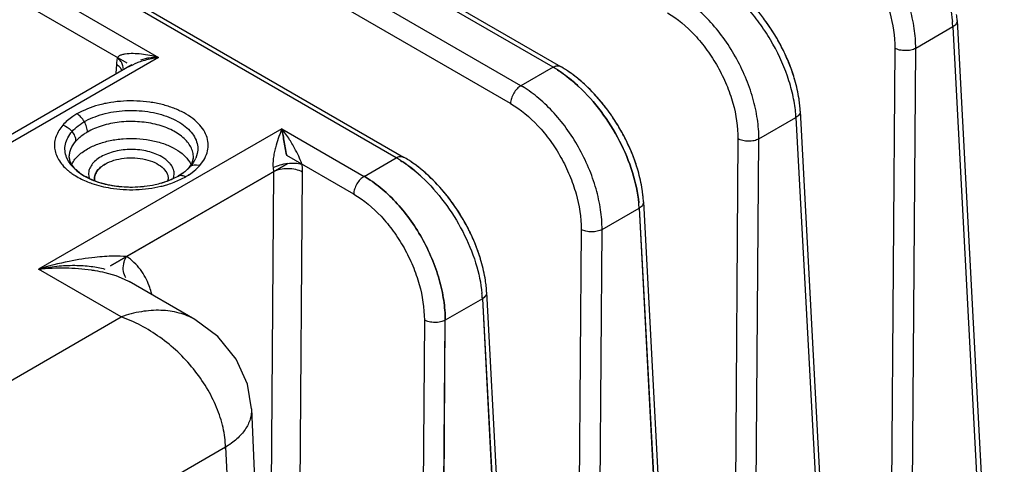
# Model space of a CAD drawing. Header units: inches. Extents: x 0 to 34, y 0 to 22.
# Tile 92 of 108: x 29.58 to 30.235, y 17.854 to 18.15. Entities that reach past the tile are written whole.
import ezdxf

# ---------------------------------------------------------------- set-up
doc = ezdxf.new("R2010")
doc.units = ezdxf.units.IN
doc.header["$LTSCALE"] = 1.87
doc.header["$MEASUREMENT"] = 0
doc.layers.get('0').update_dxf_attribs({"linetype": 'CONTINUOUS'})

msp = doc.modelspace()

# ---------------------------------------------------------------- linework, layer by layer
at = {"color": 6, "linetype": 'CONTINUOUS'}
for p, q in [((29.93488, 18.11819), (27.76756, 19.36958)), ((27.77247, 19.37007), (29.93981, 18.11867)), ((29.91352, 18.10586), (27.74621, 19.35724)), ((29.90656, 18.0941), (27.73925, 19.34547)), ((29.83049, 18.05791), (27.66317, 19.3093)), ((27.66807, 19.3098), (29.83541, 18.0584)), ((27.77877, 19.21789), (29.67216, 18.12467)), ((29.65134, 18.1209), (27.78204, 19.20022)), ((30.201, 18.14495), (30.17632, 18.13071)), ((30.201, 18.14495), (30.23344, 17.53506)), ((30.20387, 18.14929), (30.2353, 17.55807)), ((29.64605, 18.12566), (29.64488, 18.12463)), ((30.16241, 18.13077), (30.15812, 17.5467)), ((30.17169, 17.49861), (30.17632, 18.13071)), ((29.67216, 18.12467), (29.51029, 18.03121)), ((29.65443, 18.11976), (29.52884, 18.04724)), ((29.64419, 18.12), (29.64388, 18.11428)), ((29.65276, 18.11875), (29.65609, 18.12031)), ((29.66036, 18.123), (29.66361, 18.12402)), ((29.64794, 18.11586), (29.64717, 18.11732)), ((29.93488, 18.11819), (29.91352, 18.10586)), ((30.09948, 18.08901), (30.13105, 17.49527)), ((30.07191, 18.07044), (30.0966, 18.08467)), ((30.0966, 18.08467), (30.12972, 17.47364)), ((30.0966, 18.08467), (30.1293, 17.47311)), ((29.75434, 18.07722), (29.59242, 17.98379)), ((29.75434, 18.07722), (29.80912, 18.04559)), ((30.058, 18.0705), (30.05367, 17.48185)), ((30.06713, 17.4355), (30.07191, 18.07044)), ((29.69803, 18.06082), (29.697, 18.05762)), ((29.80215, 18.03383), (29.75763, 18.05953)), ((29.61227, 18.05565), (29.61106, 18.05809)), ((29.61378, 18.05344), (29.61227, 18.05565)), ((29.61458, 18.053), (29.61613, 18.05107)), ((29.61458, 18.053), (29.6161, 18.0511)), ((29.64023, 17.98607), (29.7584, 18.05416)), ((29.7584, 18.05416), (29.64023, 17.98607)), ((29.69466, 18.05474), (29.69516, 18.05607)), ((29.69516, 18.05607), (29.69547, 18.0582)), ((29.69716, 18.05024), (29.69987, 18.05297)), ((29.69752, 18.05328), (29.69987, 18.05297)), ((29.69977, 18.05287), (29.70156, 18.05519)), ((29.80912, 18.04559), (29.83049, 18.05791)), ((29.61696, 18.05005), (29.61494, 18.05206)), ((29.61971, 18.04786), (29.61696, 18.05005)), ((29.62056, 18.04728), (29.6228, 18.04587)), ((29.62065, 18.04721), (29.62256, 18.04601)), ((29.62559, 18.04695), (29.62596, 18.04433)), ((29.62559, 18.04695), (29.62596, 18.04433)), ((29.74866, 18.04854), (29.65093, 17.99224)), ((29.68229, 18.04429), (29.68267, 18.04695)), ((29.68537, 18.04581), (29.68868, 18.04798)), ((29.68684, 18.04627), (29.6854, 18.04583)), ((29.69012, 18.04912), (29.69194, 18.05085)), ((29.69357, 18.05234), (29.69238, 18.05133)), ((29.74866, 18.04854), (29.74563, 17.63681)), ((29.74852, 18.05139), (29.74866, 18.04854)), ((29.76452, 17.55897), (29.76813, 18.04844)), ((29.62256, 18.04601), (29.62693, 18.04377)), ((29.62287, 18.04582), (29.62279, 18.04587)), ((29.62695, 18.04376), (29.63214, 18.04179)), ((29.62952, 18.04288), (29.62952, 18.04374)), ((29.67874, 18.04309), (29.67874, 18.04374)), ((29.68241, 18.04427), (29.68539, 18.04582)), ((29.68539, 18.04582), (29.68537, 18.04581)), ((29.6854, 18.04583), (29.68592, 18.04614)), ((29.99508, 18.02874), (30.02689, 17.43063)), ((29.9675, 18.01017), (29.9922, 18.0244)), ((29.9922, 18.0244), (30.02201, 17.46387)), ((29.9922, 18.0244), (30.02201, 17.46387)), ((29.9922, 18.0244), (30.02235, 17.46272)), ((29.9536, 18.01023), (29.94921, 17.41533)), ((29.96279, 17.3704), (29.96751, 18.01017)), ((29.64728, 17.95211), (29.59242, 17.98379)), ((29.63653, 17.98163), (29.64381, 17.97953)), ((29.64381, 17.97953), (29.64945, 17.9773)), ((29.64945, 17.9773), (29.6526, 17.97567)), ((29.69638, 17.95039), (29.6526, 17.97567)), ((29.89068, 17.96846), (29.92279, 17.36492)), ((29.8878, 17.96412), (29.86309, 17.9499)), ((29.8878, 17.96412), (29.91592, 17.43551)), ((29.8878, 17.96412), (29.91592, 17.43551)), ((29.88785, 17.96415), (29.91602, 17.43552)), ((28.84402, 17.48832), (29.64728, 17.95211)), ((29.71176, 17.93896), (29.69649, 17.95033)), ((29.84919, 17.94996), (29.84474, 17.3471)), ((29.85859, 17.34061), (29.86311, 17.94991)), ((29.85859, 17.34061), (29.86309, 17.9499)), ((29.85859, 17.34061), (29.86309, 17.9499)), ((29.72385, 17.92407), (29.71175, 17.93897)), ((29.73135, 17.90726), (29.72385, 17.92407)), ((29.73408, 17.89097), (29.73135, 17.90726)), ((29.7341, 17.89097), (29.75326, 17.4686)), ((29.71686, 17.86541), (28.88576, 17.38555)), ((29.71685, 17.86541), (29.73601, 17.44309)), ((29.71689, 17.86426), (29.71686, 17.86541))]:
    msp.add_line(p, q, dxfattribs=at)
for centre, radius, start, end in [((30.12555, 18.14513), 0.07843, 3.03464, 5.96512), ((29.96838, 18.07034), 0.13354, 31.31802, 36.5007), ((29.96895, 18.07074), 0.13285, 26.69019, 36.50996), ((30.12087, 18.14089), 0.08023, 2.89727, 5.43101), ((30.1221, 18.14096), 0.07901, 2.89633, 5.46406), ((29.96773, 18.06994), 0.13431, 31.32171, 32.96209), ((29.96931, 18.07085), 0.13248, 26.68567, 31.3397), ((29.97456, 18.07345), 0.12663, 22.52741, 26.70067), ((29.97548, 18.07388), 0.12561, 21.51555, 26.71728), ((29.67047, 18.11862), 0.02632, 173.46491, 176.99355), ((29.66781, 18.11891), 0.02365, 169.64096, 173.43237), ((29.66549, 18.11932), 0.02129, 165.54776, 169.60882), ((29.66937, 18.08679), 0.03602, 117.46177, 119.99412), ((29.6774, 18.06964), 0.05497, 109.39421, 112.81218), ((29.68028, 18.06163), 0.06348, 105.78698, 109.438), ((29.68242, 18.05414), 0.07127, 98.27679, 105.80746), ((29.89951, 18.04899), 0.08049, 57.13559, 59.95694), ((29.97827, 18.07501), 0.12261, 21.50034, 22.51912), ((29.98632, 18.07802), 0.11402, 16.07253, 21.57704), ((29.66678, 18.09125), 0.03086, 119.98844, 122.4838), ((29.89516, 18.04944), 0.0794, 57.50916, 59.97528), ((29.8958, 18.0505), 0.07817, 57.49057, 59.99524), ((29.87669, 18.04213), 0.07361, 58.47301, 59.9831), ((29.88304, 18.0271), 0.10793, 47.10055, 47.80699), ((29.86863, 18.01347), 0.12778, 36.51698, 40.97138), ((30.02115, 18.08485), 0.07844, 3.03544, 5.96574), ((29.86399, 18.01008), 0.13353, 31.36326, 36.50132), ((29.86522, 18.01093), 0.13204, 33.24866, 36.52008), ((30.01756, 18.08069), 0.07914, 2.88594, 5.48559), ((30.01646, 18.08062), 0.08024, 2.898, 5.43226), ((29.86337, 18.00969), 0.13426, 31.36676, 33.25915), ((29.86437, 18.01029), 0.13309, 26.6915, 33.27898), ((29.8649, 18.01057), 0.1325, 26.68625, 31.38512), ((29.87005, 18.01313), 0.12674, 22.64888, 26.69949), ((29.87103, 18.01358), 0.12567, 21.56531, 26.71681), ((29.87371, 18.01467), 0.12278, 21.55069, 22.64146), ((29.88186, 18.01772), 0.11407, 16.07361, 21.62845), ((29.6329, 18.06831), 0.02422, 217.88548, 222.12852), ((29.68466, 18.05937), 0.01102, 332.91936, 335.18981), ((29.68016, 18.06502), 0.0184, 330.00365, 336.28591), ((29.79078, 17.98919), 0.07937, 57.50767, 59.97448), ((29.7914, 17.99022), 0.07817, 57.48682, 59.99512), ((29.79511, 17.98872), 0.0805, 57.13554, 59.95685), ((29.79151, 17.98316), 0.08712, 54.87515, 57.12619), ((29.63538, 18.07738), 0.03642, 229.3408, 232.82869), ((29.64142, 18.07825), 0.03735, 234.45506, 237.48108), ((29.64299, 18.0807), 0.04026, 237.48417, 239.8946), ((29.67175, 18.07074), 0.02837, 306.64437, 310.34423), ((29.67674, 18.06511), 0.02084, 314.295, 316.94709), ((29.67814, 18.06385), 0.01896, 316.72369, 318.68964), ((29.67331, 18.07026), 0.02705, 314.25195, 315.4621), ((29.67453, 18.06907), 0.02535, 315.44046, 318.67828), ((29.64786, 18.09096), 0.05162, 246.08359, 250.89851), ((29.63774, 18.04375), 0.00822, 180.05229, 187.33911), ((29.64955, 18.09563), 0.05659, 250.82997, 252.09317), ((29.65071, 18.09924), 0.06038, 252.09993, 254.94348), ((29.65211, 18.10438), 0.0657, 254.91942, 257.61579), ((29.65291, 18.1079), 0.06932, 257.59555, 258.91925), ((29.65356, 18.11141), 0.07289, 258.94947, 263.80329), ((29.65344, 18.11064), 0.07211, 258.92635, 262.96162), ((29.65624, 18.10397), 0.06529, 282.22094, 286.09734), ((29.67056, 18.04373), 0.00817, 354.68291, 0.02306), ((29.66486, 18.08136), 0.04104, 300.01237, 300.87788), ((29.66185, 18.09598), 0.0581, 295.25268, 299.34611), ((29.65376, 18.11301), 0.0745, 262.93922, 263.7833), ((29.65408, 18.11595), 0.07746, 263.78515, 270.35638), ((29.6541, 18.11637), 0.07788, 263.80392, 274.62968), ((29.65427, 18.11491), 0.07641, 274.07946, 274.65046), ((29.65695, 18.10866), 0.07172, 283.62822, 284.96133), ((29.76416, 17.95314), 0.12788, 36.51796, 40.83102), ((29.75961, 17.94981), 0.13352, 31.42195, 36.50201), ((29.76075, 17.95061), 0.13212, 33.64107, 36.51844), ((29.91205, 18.02034), 0.08025, 2.89873, 5.43352), ((29.91328, 18.02043), 0.07902, 2.87983, 5.45515), ((29.91675, 18.02457), 0.07844, 3.03624, 5.96636), ((29.75904, 17.94946), 0.13418, 31.42505, 33.64623), ((29.7599, 17.94997), 0.13318, 26.69303, 33.66521), ((29.76048, 17.95028), 0.13253, 26.68687, 31.44403), ((29.76554, 17.9528), 0.12687, 22.78289, 26.69823), ((29.76658, 17.95328), 0.12573, 21.62016, 26.71628), ((29.76913, 17.95432), 0.12297, 21.60619, 22.7764), ((29.61042, 17.95187), 0.0594, 14.87681, 16.40825), ((29.80763, 17.96006), 0.08028, 2.90117, 5.43651), ((29.80889, 17.96015), 0.07901, 2.87996, 5.45458), ((29.81235, 17.9643), 0.07844, 3.03705, 5.967)]:
    msp.add_arc(centre, radius, start, end, dxfattribs=at)
for points, knots in [([(30.17632, 18.13071), (30.17634, 18.13513), (30.1756, 18.14431), (30.17254, 18.15812), (30.1676, 18.17205), (30.16095, 18.18558), (30.15285, 18.19822), (30.14356, 18.20952), (30.13344, 18.21906), (30.12606, 18.22425), (30.12233, 18.22641)], [0, 0, 0, 0, 0.116195, 0.240681, 0.370691, 0.503407, 0.635653, 0.764285, 0.886599, 1, 1, 1, 1]), ([(30.16069, 18.22597), (30.16616, 18.22088), (30.17628, 18.20943), (30.18838, 18.1901), (30.19699, 18.16958), (30.20009, 18.15537), (30.20075, 18.14849)], [0, 0, 0, 0, 0.252092, 0.512835, 0.766803, 1, 1, 1, 1]), ([(30.11537, 18.21464), (30.12212, 18.21067), (30.13158, 18.20276), (30.14204, 18.18994), (30.14912, 18.17886), (30.15491, 18.167), (30.16049, 18.15117), (30.16242, 18.13878), (30.16241, 18.13077)], [0, 0, 0, 0, 0.235245, 0.363994, 0.496353, 0.629213, 0.759435, 1, 1, 1, 1]), ([(30.09634, 18.08825), (30.09596, 18.09219), (30.09461, 18.10029), (30.08984, 18.11674), (30.08222, 18.13285), (30.07237, 18.14781), (30.064, 18.15816), (30.05497, 18.16723), (30.04844, 18.17246), (30.04512, 18.17476)], [0, 0, 0, 0, 0.114996, 0.237707, 0.496831, 0.628505, 0.757896, 0.882573, 1, 1, 1, 1]), ([(30.07191, 18.07044), (30.07193, 18.07486), (30.07119, 18.08404), (30.06813, 18.09785), (30.06319, 18.11178), (30.05654, 18.1253), (30.04844, 18.13795), (30.03915, 18.14925), (30.02903, 18.15879), (30.02166, 18.16398), (30.01792, 18.16614)], [0, 0, 0, 0, 0.116194, 0.24068, 0.370692, 0.50341, 0.635659, 0.764292, 0.886603, 1, 1, 1, 1]), ([(30.07573, 18.14978), (30.07482, 18.15101), (30.07114, 18.1558), (30.06712, 18.16033), (30.06394, 18.16352)], [0, 0, 0, 0, 0.253499, 1, 1, 1, 1]), ([(30.01097, 18.15437), (30.01772, 18.1504), (30.02718, 18.14249), (30.03764, 18.12967), (30.04471, 18.11859), (30.0505, 18.10673), (30.05608, 18.0909), (30.05801, 18.07851), (30.058, 18.0705)], [0, 0, 0, 0, 0.235245, 0.363995, 0.496354, 0.629214, 0.759436, 1, 1, 1, 1]), ([(30.20388, 18.14928), (30.2039, 18.14889), (30.20379, 18.14806), (30.20321, 18.1469), (30.20226, 18.14583), (30.20146, 18.14523), (30.20101, 18.14496)], [0, 0, 0, 0, 0.21674, 0.450278, 0.710881, 1, 1, 1, 1]), ([(30.20388, 18.14928), (30.2039, 18.14889), (30.20379, 18.14806), (30.20321, 18.1469), (30.20226, 18.14583), (30.20146, 18.14524), (30.20102, 18.14496)], [0, 0, 0, 0, 0.216716, 0.450363, 0.710996, 1, 1, 1, 1]), ([(29.65002, 18.12691), (29.64931, 18.1268), (29.64794, 18.12652), (29.64662, 18.12601), (29.64605, 18.12566)], [0, 0, 0, 0, 0.517839, 1, 1, 1, 1]), ([(29.67216, 18.12467), (29.67028, 18.12517), (29.66652, 18.12603), (29.66088, 18.12693), (29.65538, 18.12733), (29.65176, 18.12719), (29.65002, 18.12691)], [0, 0, 0, 0, 0.261022, 0.516435, 0.764335, 1, 1, 1, 1]), ([(30.17634, 18.13072), (30.17534, 18.13018), (30.17304, 18.12942), (30.16937, 18.12906), (30.16571, 18.12945), (30.16341, 18.13024), (30.16241, 18.13078)], [0, 0, 0, 0, 0.235695, 0.499404, 0.763458, 1, 1, 1, 1]), ([(29.64717, 18.11732), (29.64699, 18.11758), (29.64615, 18.11862), (29.64507, 18.11946), (29.64419, 18.12)], [0, 0, 0, 0, 0.23003, 1, 1, 1, 1]), ([(29.64773, 18.12115), (29.64757, 18.12146), (29.64679, 18.12276), (29.64575, 18.12388), (29.64488, 18.12463)], [0, 0, 0, 0, 0.231575, 1, 1, 1, 1]), ([(29.64868, 18.11742), (29.64868, 18.11772), (29.64862, 18.11901), (29.64819, 18.12027), (29.64773, 18.12115)], [0, 0, 0, 0, 0.227597, 1, 1, 1, 1]), ([(29.6636, 18.12402), (29.66429, 18.12418), (29.66711, 18.12472), (29.67, 18.12481), (29.67216, 18.12467)], [0, 0, 0, 0, 0.245422, 1, 1, 1, 1]), ([(29.93489, 18.11819), (29.93532, 18.11843), (29.93618, 18.11884), (29.9375, 18.11916), (29.93874, 18.11914), (29.93949, 18.11886), (29.93981, 18.11868)], [0, 0, 0, 0, 0.288234, 0.548343, 0.78226, 1, 1, 1, 1]), ([(30.09587, 18.10958), (30.09558, 18.11062), (30.0943, 18.11481), (30.09279, 18.11892), (30.09152, 18.12197)], [0, 0, 0, 0, 0.246414, 1, 1, 1, 1]), ([(29.93781, 18.11641), (29.93902, 18.11564), (29.94397, 18.11231), (29.9486, 18.10849), (29.95192, 18.1054)], [0, 0, 0, 0, 0.23989, 1, 1, 1, 1]), ([(29.93781, 18.11641), (29.93902, 18.11565), (29.94396, 18.11232), (29.94858, 18.10851), (29.95189, 18.10542)], [0, 0, 0, 0, 0.239905, 1, 1, 1, 1]), ([(29.9519, 18.10541), (29.95077, 18.10647), (29.94632, 18.11044), (29.94154, 18.11404), (29.93781, 18.11641)], [0, 0, 0, 0, 0.25969, 1, 1, 1, 1]), ([(29.95553, 18.10706), (29.95454, 18.10796), (29.95062, 18.11138), (29.94644, 18.11451), (29.94319, 18.11661)], [0, 0, 0, 0, 0.257064, 1, 1, 1, 1]), ([(29.95553, 18.10706), (29.95454, 18.10796), (29.95062, 18.11138), (29.94644, 18.11451), (29.94319, 18.11661)], [0, 0, 0, 0, 0.257064, 1, 1, 1, 1]), ([(29.95651, 18.10616), (29.95545, 18.10715), (29.95124, 18.11091), (29.94671, 18.11433), (29.94319, 18.11661)], [0, 0, 0, 0, 0.257487, 1, 1, 1, 1]), ([(29.91351, 18.10587), (29.91255, 18.10531), (29.91072, 18.10378), (29.90856, 18.10089), (29.90706, 18.09758), (29.90659, 18.09522), (29.90656, 18.0941)], [0, 0, 0, 0, 0.236041, 0.49784, 0.760807, 1, 1, 1, 1]), ([(29.9675, 18.01017), (29.96752, 18.01459), (29.96678, 18.02377), (29.96372, 18.03758), (29.95878, 18.05151), (29.95213, 18.06503), (29.94403, 18.07768), (29.93475, 18.08898), (29.92462, 18.09852), (29.91725, 18.10371), (29.91351, 18.10587)], [0, 0, 0, 0, 0.116195, 0.240683, 0.370695, 0.503412, 0.635659, 0.764291, 0.886602, 1, 1, 1, 1]), ([(29.95189, 18.10542), (29.95736, 18.10033), (29.96748, 18.08888), (29.97958, 18.06955), (29.98819, 18.04903), (29.99129, 18.03481), (29.99194, 18.02794)], [0, 0, 0, 0, 0.252082, 0.512821, 0.766792, 1, 1, 1, 1]), ([(29.99194, 18.02794), (29.99129, 18.03481), (29.98819, 18.04903), (29.97958, 18.06954), (29.96748, 18.08887), (29.95737, 18.10032), (29.9519, 18.10541)], [0, 0, 0, 0, 0.233204, 0.48717, 0.747908, 1, 1, 1, 1]), ([(29.97133, 18.08951), (29.9702, 18.09103), (29.96565, 18.09691), (29.96057, 18.10239), (29.95651, 18.10616)], [0, 0, 0, 0, 0.254721, 1, 1, 1, 1]), ([(29.96511, 18.09725), (29.96443, 18.09804), (29.96168, 18.10112), (29.95877, 18.10407), (29.95651, 18.10616)], [0, 0, 0, 0, 0.253244, 1, 1, 1, 1]), ([(29.96511, 18.09725), (29.96443, 18.09804), (29.96168, 18.10112), (29.95877, 18.10407), (29.95651, 18.10616)], [0, 0, 0, 0, 0.253244, 1, 1, 1, 1]), ([(30.09916, 18.093), (30.09902, 18.09436), (30.0983, 18.09995), (30.09705, 18.10548), (30.09587, 18.10958)], [0, 0, 0, 0, 0.242153, 1, 1, 1, 1]), ([(30.09916, 18.093), (30.09902, 18.09436), (30.0983, 18.09995), (30.09705, 18.10548), (30.09587, 18.10958)], [0, 0, 0, 0, 0.242154, 1, 1, 1, 1]), ([(30.09916, 18.093), (30.09902, 18.09436), (30.0983, 18.09995), (30.09705, 18.10548), (30.09587, 18.10958)], [0, 0, 0, 0, 0.242152, 1, 1, 1, 1]), ([(29.70156, 18.05519), (29.70259, 18.05669), (29.70432, 18.05982), (29.70554, 18.06498), (29.70511, 18.07021), (29.70313, 18.07526), (29.69972, 18.07998), (29.695, 18.08426), (29.68913, 18.08799), (29.68226, 18.0911), (29.67459, 18.09348), (29.66633, 18.09508), (29.65773, 18.09585), (29.64902, 18.09578), (29.64046, 18.09487), (29.62987, 18.09261), (29.62241, 18.08965), (29.61794, 18.08713)], [0, 0, 0, 0, 0.048109, 0.093245, 0.137722, 0.184125, 0.234441, 0.289874, 0.350869, 0.417123, 0.487894, 0.562049, 0.638288, 0.715163, 0.791176, 0.864822, 1, 1, 1, 1]), ([(29.90656, 18.0941), (29.91331, 18.09013), (29.92277, 18.08222), (29.93323, 18.0694), (29.9403, 18.05832), (29.94609, 18.04646), (29.95167, 18.03063), (29.9536, 18.01824), (29.9536, 18.01023)], [0, 0, 0, 0, 0.235245, 0.363995, 0.496354, 0.629215, 0.759437, 1, 1, 1, 1]), ([(29.61794, 18.08713), (29.61701, 18.08659), (29.61358, 18.08446), (29.61044, 18.08183), (29.60848, 18.0796)], [0, 0, 0, 0, 0.266999, 1, 1, 1, 1]), ([(29.61794, 18.08713), (29.61701, 18.08659), (29.61358, 18.08446), (29.61044, 18.08183), (29.60848, 18.0796)], [0, 0, 0, 0, 0.266999, 1, 1, 1, 1]), ([(29.61469, 18.07543), (29.61591, 18.07682), (29.61881, 18.07946), (29.62399, 18.08275), (29.63007, 18.08546), (29.63929, 18.08827), (29.65178, 18.08988), (29.66442, 18.08904), (29.67405, 18.08682), (29.68058, 18.08451), (29.68634, 18.08157), (29.69115, 18.07809), (29.69486, 18.07416), (29.69736, 18.06986), (29.69852, 18.06532), (29.69834, 18.06227), (29.69803, 18.06082)], [0, 0, 0, 0, 0.054555, 0.114818, 0.180316, 0.250258, 0.398667, 0.548961, 0.621155, 0.689544, 0.753079, 0.811172, 0.863753, 0.91156, 0.956171, 1, 1, 1, 1]), ([(29.6249, 18.07508), (29.6249, 18.07622), (29.62447, 18.07862), (29.62298, 18.08201), (29.62079, 18.08499), (29.61893, 18.08656), (29.61794, 18.08713)], [0, 0, 0, 0, 0.237012, 0.499988, 0.76297, 1, 1, 1, 1]), ([(30.09948, 18.089), (30.0995, 18.08861), (30.09939, 18.08778), (30.09881, 18.08661), (30.09785, 18.08555), (30.09705, 18.08495), (30.0966, 18.08467)], [0, 0, 0, 0, 0.216628, 0.450117, 0.710768, 1, 1, 1, 1]), ([(29.60848, 18.0796), (29.60752, 18.07847), (29.6058, 18.07614), (29.60392, 18.07234), (29.60292, 18.06839), (29.60289, 18.06439), (29.60379, 18.06044), (29.60559, 18.05661), (29.60823, 18.05297), (29.61044, 18.0508), (29.61165, 18.04975)], [0, 0, 0, 0, 0.131165, 0.254681, 0.372303, 0.487613, 0.604822, 0.727589, 0.858709, 1, 1, 1, 1]), ([(29.60848, 18.0796), (29.60907, 18.07943), (29.61142, 18.07852), (29.61348, 18.0769), (29.61469, 18.07543)], [0, 0, 0, 0, 0.243153, 1, 1, 1, 1]), ([(29.69547, 18.0582), (29.69547, 18.05938), (29.69515, 18.06179), (29.69377, 18.06527), (29.69152, 18.06857), (29.6873, 18.07282), (29.6801, 18.0772), (29.66974, 18.08066), (29.65812, 18.08229), (29.64618, 18.08197), (29.63489, 18.0797), (29.62796, 18.07685), (29.6249, 18.07508)], [0, 0, 0, 0, 0.042855, 0.087474, 0.135315, 0.187272, 0.304544, 0.438217, 0.582569, 0.729695, 0.871351, 1, 1, 1, 1]), ([(29.61106, 18.05809), (29.61049, 18.0595), (29.60974, 18.06245), (29.61001, 18.06706), (29.6117, 18.07152), (29.61358, 18.07418), (29.61469, 18.07543)], [0, 0, 0, 0, 0.243121, 0.481979, 0.730847, 1, 1, 1, 1]), ([(29.61726, 18.069), (29.61726, 18.07011), (29.61673, 18.07246), (29.61547, 18.07449), (29.61469, 18.07543)], [0, 0, 0, 0, 0.474827, 1, 1, 1, 1]), ([(29.6249, 18.07508), (29.62414, 18.07464), (29.62138, 18.07292), (29.61884, 18.07079), (29.61726, 18.069)], [0, 0, 0, 0, 0.267003, 1, 1, 1, 1]), ([(29.75438, 18.0772), (29.75402, 18.07641), (29.75334, 18.07475), (29.75198, 18.07114), (29.75071, 18.06719), (29.7496, 18.06288), (29.74887, 18.05924), (29.74837, 18.05538), (29.74835, 18.05271), (29.74852, 18.05139)], [0, 0, 0, 0, 0.096975, 0.201507, 0.43391, 0.562964, 0.701805, 0.850439, 1, 1, 1, 1]), ([(29.75763, 18.05953), (29.75717, 18.06121), (29.75648, 18.06455), (29.7557, 18.06931), (29.75504, 18.07351), (29.75461, 18.07608), (29.75434, 18.07722)], [0, 0, 0, 0, 0.29106, 0.566477, 0.804914, 1, 1, 1, 1]), ([(29.75437, 18.0772), (29.7546, 18.07605), (29.75505, 18.07349), (29.7557, 18.0693), (29.75649, 18.06454), (29.75717, 18.06121), (29.75763, 18.05953)], [0, 0, 0, 0, 0.195115, 0.43362, 0.709026, 1, 1, 1, 1]), ([(29.76773, 18.0537), (29.76727, 18.05503), (29.76597, 18.0582), (29.76329, 18.06367), (29.75943, 18.07027), (29.75621, 18.07488), (29.75438, 18.0772)], [0, 0, 0, 0, 0.15574, 0.378827, 0.672979, 1, 1, 1, 1]), ([(29.61279, 18.0582), (29.61279, 18.05914), (29.61299, 18.06104), (29.61418, 18.06485), (29.6159, 18.06744), (29.61726, 18.069)], [0, 0, 0, 0, 0.235954, 0.478516, 1, 1, 1, 1]), ([(29.6249, 18.06383), (29.62712, 18.06511), (29.63204, 18.06734), (29.64005, 18.06959), (29.64871, 18.0708), (29.65762, 18.07092), (29.66636, 18.06994), (29.67455, 18.06792), (29.68181, 18.06493), (29.68606, 18.06222), (29.68789, 18.06072)], [0, 0, 0, 0, 0.116469, 0.24306, 0.376062, 0.511631, 0.645565, 0.773756, 0.892693, 1, 1, 1, 1]), ([(30.07193, 18.07045), (30.07093, 18.06991), (30.06863, 18.06915), (30.06497, 18.06879), (30.0613, 18.06918), (30.059, 18.06997), (30.05801, 18.07051)], [0, 0, 0, 0, 0.235695, 0.499403, 0.763457, 1, 1, 1, 1]), ([(29.61661, 18.05697), (29.61713, 18.05762), (29.61955, 18.0603), (29.62251, 18.06245), (29.6249, 18.06383)], [0, 0, 0, 0, 0.232542, 1, 1, 1, 1]), ([(29.67439, 18.05856), (29.67301, 18.05936), (29.66999, 18.06078), (29.66329, 18.06283), (29.65419, 18.06383), (29.64508, 18.06285), (29.63836, 18.06081), (29.63533, 18.0594), (29.63395, 18.0586)], [0, 0, 0, 0, 0.114114, 0.237284, 0.499716, 0.762324, 0.885889, 1, 1, 1, 1]), ([(29.68789, 18.06072), (29.68854, 18.06019), (29.69089, 18.0581), (29.69286, 18.05556), (29.69388, 18.0535)], [0, 0, 0, 0, 0.268907, 1, 1, 1, 1]), ([(29.99148, 18.04931), (29.99117, 18.05036), (29.98987, 18.05464), (29.98832, 18.05883), (29.98702, 18.06193)], [0, 0, 0, 0, 0.246357, 1, 1, 1, 1]), ([(29.61279, 18.0582), (29.61279, 18.05739), (29.6131, 18.05553), (29.61399, 18.05387), (29.61458, 18.053)], [0, 0, 0, 0, 0.435974, 1, 1, 1, 1]), ([(29.61412, 18.05294), (29.61427, 18.05329), (29.61497, 18.05471), (29.61586, 18.05603), (29.61661, 18.05697)], [0, 0, 0, 0, 0.241734, 1, 1, 1, 1]), ([(29.63395, 18.0586), (29.6327, 18.05788), (29.63043, 18.05631), (29.62771, 18.05346), (29.62599, 18.0503), (29.62559, 18.04803), (29.62559, 18.04695)], [0, 0, 0, 0, 0.289156, 0.549055, 0.782331, 1, 1, 1, 1]), ([(29.63673, 18.05378), (29.63565, 18.05316), (29.6337, 18.05181), (29.63135, 18.04935), (29.62987, 18.04663), (29.62952, 18.04468), (29.62952, 18.04374)], [0, 0, 0, 0, 0.289141, 0.549023, 0.78231, 1, 1, 1, 1]), ([(29.62952, 18.04374), (29.62952, 18.04468), (29.62987, 18.04663), (29.63135, 18.04936), (29.6337, 18.05181), (29.63565, 18.05316), (29.63673, 18.05378)], [0, 0, 0, 0, 0.21769, 0.45097, 0.710843, 1, 1, 1, 1]), ([(29.63673, 18.05378), (29.63855, 18.05483), (29.64268, 18.05653), (29.6494, 18.05788), (29.65651, 18.05808), (29.66342, 18.05711), (29.66959, 18.05504), (29.67453, 18.05204), (29.67741, 18.04874), (29.67855, 18.04587), (29.67874, 18.04444), (29.67874, 18.04374)], [0, 0, 0, 0, 0.128663, 0.270435, 0.417599, 0.562025, 0.695754, 0.81306, 0.91247, 0.957123, 1, 1, 1, 1]), ([(29.68054, 18.0532), (29.68017, 18.05372), (29.67844, 18.05583), (29.6762, 18.0575), (29.67439, 18.05856)], [0, 0, 0, 0, 0.230136, 1, 1, 1, 1]), ([(29.68053, 18.0532), (29.68017, 18.05371), (29.67844, 18.05583), (29.6762, 18.0575), (29.67439, 18.05856)], [0, 0, 0, 0, 0.230136, 1, 1, 1, 1]), ([(29.68267, 18.04695), (29.68267, 18.04803), (29.68227, 18.05027), (29.6812, 18.05226), (29.68053, 18.0532)], [0, 0, 0, 0, 0.483217, 1, 1, 1, 1]), ([(29.68267, 18.04695), (29.68267, 18.04803), (29.68227, 18.05027), (29.6812, 18.05226), (29.68054, 18.0532)], [0, 0, 0, 0, 0.483218, 1, 1, 1, 1]), ([(29.69197, 18.05088), (29.69224, 18.05117), (29.69319, 18.05225), (29.694, 18.05343), (29.69447, 18.05435)], [0, 0, 0, 0, 0.280038, 1, 1, 1, 1]), ([(29.69238, 18.05133), (29.69259, 18.05157), (29.69334, 18.05247), (29.69399, 18.05344), (29.69439, 18.05419)], [0, 0, 0, 0, 0.276819, 1, 1, 1, 1]), ([(29.69609, 18.05583), (29.69591, 18.05552), (29.69516, 18.0543), (29.69429, 18.05315), (29.69357, 18.05234)], [0, 0, 0, 0, 0.243177, 1, 1, 1, 1]), ([(29.69357, 18.05234), (29.69384, 18.0525), (29.69507, 18.05311), (29.69648, 18.05331), (29.69752, 18.05328)], [0, 0, 0, 0, 0.233131, 1, 1, 1, 1]), ([(29.69466, 18.05474), (29.69493, 18.05533), (29.69533, 18.05646), (29.69547, 18.05765), (29.69547, 18.0582)], [0, 0, 0, 0, 0.541043, 1, 1, 1, 1]), ([(29.74852, 18.05139), (29.75, 18.05217), (29.75318, 18.05335), (29.75813, 18.05432), (29.76303, 18.05455), (29.76625, 18.05414), (29.76773, 18.0537)], [0, 0, 0, 0, 0.254412, 0.512396, 0.764345, 1, 1, 1, 1]), ([(29.76813, 18.04844), (29.76813, 18.04886), (29.76811, 18.05062), (29.76793, 18.05238), (29.76773, 18.0537)], [0, 0, 0, 0, 0.242332, 1, 1, 1, 1]), ([(29.83049, 18.05791), (29.83092, 18.05816), (29.83178, 18.05857), (29.8331, 18.05889), (29.83434, 18.05886), (29.83509, 18.05859), (29.83541, 18.0584)], [0, 0, 0, 0, 0.288234, 0.548343, 0.78226, 1, 1, 1, 1]), ([(29.84751, 18.04513), (29.84638, 18.04618), (29.84193, 18.05016), (29.83714, 18.05377), (29.83341, 18.05614)], [0, 0, 0, 0, 0.259693, 1, 1, 1, 1]), ([(29.83341, 18.05614), (29.83462, 18.05537), (29.83956, 18.05204), (29.84418, 18.04823), (29.84749, 18.04514)], [0, 0, 0, 0, 0.239903, 1, 1, 1, 1]), ([(29.85211, 18.04589), (29.85105, 18.04688), (29.84684, 18.05064), (29.84232, 18.05406), (29.8388, 18.05633)], [0, 0, 0, 0, 0.257486, 1, 1, 1, 1]), ([(29.85211, 18.04589), (29.85127, 18.04667), (29.84792, 18.04969), (29.84438, 18.05249), (29.84163, 18.05442)], [0, 0, 0, 0, 0.255628, 1, 1, 1, 1]), ([(29.85211, 18.04589), (29.85127, 18.04667), (29.84792, 18.04969), (29.84438, 18.05249), (29.84163, 18.05442)], [0, 0, 0, 0, 0.255628, 1, 1, 1, 1]), ([(29.61338, 18.04836), (29.61415, 18.04777), (29.61751, 18.04541), (29.6212, 18.04352), (29.62409, 18.04231)], [0, 0, 0, 0, 0.236524, 1, 1, 1, 1]), ([(29.61338, 18.04836), (29.61415, 18.04777), (29.61751, 18.04541), (29.6212, 18.04352), (29.62409, 18.04231)], [0, 0, 0, 0, 0.236525, 1, 1, 1, 1]), ([(29.61613, 18.05107), (29.61644, 18.05073), (29.61782, 18.04932), (29.61939, 18.04808), (29.62065, 18.04721)], [0, 0, 0, 0, 0.226392, 1, 1, 1, 1]), ([(29.6854, 18.04583), (29.68572, 18.04602), (29.68647, 18.04629), (29.68771, 18.04631), (29.68903, 18.046), (29.68989, 18.04559), (29.69032, 18.04534)], [0, 0, 0, 0, 0.217768, 0.451779, 0.711884, 1, 1, 1, 1]), ([(29.69219, 18.05088), (29.69174, 18.05045), (29.6898, 18.04868), (29.68764, 18.04716), (29.68592, 18.04614)], [0, 0, 0, 0, 0.237709, 1, 1, 1, 1]), ([(29.69032, 18.04534), (29.69095, 18.04571), (29.69335, 18.04717), (29.69562, 18.04885), (29.69716, 18.05024)], [0, 0, 0, 0, 0.260994, 1, 1, 1, 1]), ([(29.69032, 18.04534), (29.69095, 18.0457), (29.69332, 18.04715), (29.69556, 18.04881), (29.69709, 18.05017)], [0, 0, 0, 0, 0.260848, 1, 1, 1, 1]), ([(29.76813, 18.04844), (29.76674, 18.0492), (29.76352, 18.0503), (29.7584, 18.05085), (29.75328, 18.05036), (29.75006, 18.04929), (29.74866, 18.04854)], [0, 0, 0, 0, 0.236736, 0.500486, 0.763973, 1, 1, 1, 1]), ([(29.99476, 18.03273), (29.99462, 18.03409), (29.9939, 18.03968), (29.99266, 18.0452), (29.99148, 18.04931)], [0, 0, 0, 0, 0.242153, 1, 1, 1, 1]), ([(29.99476, 18.03273), (29.99462, 18.03409), (29.9939, 18.03968), (29.99266, 18.0452), (29.99148, 18.04931)], [0, 0, 0, 0, 0.242154, 1, 1, 1, 1]), ([(29.99476, 18.03273), (29.99462, 18.03409), (29.9939, 18.03968), (29.99266, 18.0452), (29.99148, 18.04931)], [0, 0, 0, 0, 0.242152, 1, 1, 1, 1]), ([(29.62928, 18.04276), (29.62872, 18.04299), (29.62653, 18.04389), (29.6244, 18.04494), (29.62288, 18.04582)], [0, 0, 0, 0, 0.257928, 1, 1, 1, 1]), ([(29.62409, 18.04231), (29.62532, 18.0418), (29.63055, 18.03982), (29.63601, 18.03849), (29.6402, 18.0378)], [0, 0, 0, 0, 0.239843, 1, 1, 1, 1]), ([(29.62409, 18.04231), (29.62532, 18.0418), (29.63055, 18.03981), (29.63601, 18.03849), (29.6402, 18.0378)], [0, 0, 0, 0, 0.239843, 1, 1, 1, 1]), ([(29.63214, 18.04179), (29.63273, 18.04159), (29.63519, 18.04084), (29.63769, 18.04025), (29.63959, 18.03987)], [0, 0, 0, 0, 0.243343, 1, 1, 1, 1]), ([(29.66046, 18.03875), (29.66128, 18.03882), (29.6645, 18.03913), (29.6677, 18.03965), (29.67006, 18.04016)], [0, 0, 0, 0, 0.254188, 1, 1, 1, 1]), ([(29.66046, 18.03875), (29.66128, 18.03882), (29.6645, 18.03913), (29.6677, 18.03965), (29.67006, 18.04016)], [0, 0, 0, 0, 0.254178, 1, 1, 1, 1]), ([(29.674, 18.04114), (29.67476, 18.04136), (29.67763, 18.04224), (29.68044, 18.04333), (29.68245, 18.04428)], [0, 0, 0, 0, 0.261534, 1, 1, 1, 1]), ([(29.67434, 18.04124), (29.67506, 18.04145), (29.67781, 18.0423), (29.68049, 18.04336), (29.68241, 18.04427)], [0, 0, 0, 0, 0.26116, 1, 1, 1, 1]), ([(29.67547, 18.03938), (29.67646, 18.03964), (29.68026, 18.04075), (29.68398, 18.04218), (29.68663, 18.04344)], [0, 0, 0, 0, 0.258663, 1, 1, 1, 1]), ([(29.67547, 18.03938), (29.67646, 18.03964), (29.68026, 18.04075), (29.68398, 18.04218), (29.68663, 18.04344)], [0, 0, 0, 0, 0.258663, 1, 1, 1, 1]), ([(29.80911, 18.0456), (29.80814, 18.04504), (29.80631, 18.04351), (29.80415, 18.04062), (29.80265, 18.03731), (29.80218, 18.03495), (29.80215, 18.03383)], [0, 0, 0, 0, 0.236062, 0.497855, 0.760815, 1, 1, 1, 1]), ([(29.86309, 17.9499), (29.86311, 17.95432), (29.86237, 17.96349), (29.85931, 17.97731), (29.85437, 17.99124), (29.84772, 18.00476), (29.83962, 18.0174), (29.83034, 18.02871), (29.82022, 18.03825), (29.81284, 18.04344), (29.8091, 18.0456)], [0, 0, 0, 0, 0.116195, 0.240684, 0.370697, 0.503414, 0.635662, 0.764293, 0.886604, 1, 1, 1, 1]), ([(29.8091, 18.0456), (29.81284, 18.04344), (29.82022, 18.03825), (29.83034, 18.02871), (29.83962, 18.0174), (29.84772, 18.00476), (29.85437, 17.99124), (29.85931, 17.97731), (29.86237, 17.96349), (29.86311, 17.95432), (29.86309, 17.9499)], [0, 0, 0, 0, 0.113394, 0.235703, 0.364337, 0.496586, 0.629306, 0.759319, 0.883805, 1, 1, 1, 1]), ([(29.84749, 18.04515), (29.85296, 18.04006), (29.86308, 18.0286), (29.87518, 18.00927), (29.88379, 17.98876), (29.88689, 17.97454), (29.88754, 17.96766)], [0, 0, 0, 0, 0.252079, 0.512818, 0.766791, 1, 1, 1, 1]), ([(29.84749, 18.04514), (29.85296, 18.04005), (29.86308, 18.0286), (29.87518, 18.00927), (29.88379, 17.98876), (29.88689, 17.97454), (29.88754, 17.96766)], [0, 0, 0, 0, 0.252082, 0.51282, 0.766791, 1, 1, 1, 1]), ([(29.86693, 18.02923), (29.8658, 18.03075), (29.86125, 18.03663), (29.85617, 18.04212), (29.85211, 18.04589)], [0, 0, 0, 0, 0.254721, 1, 1, 1, 1]), ([(29.86092, 18.03675), (29.86022, 18.03756), (29.8574, 18.04072), (29.85443, 18.04374), (29.85211, 18.04589)], [0, 0, 0, 0, 0.253304, 1, 1, 1, 1]), ([(29.86092, 18.03674), (29.86022, 18.03756), (29.8574, 18.04072), (29.85443, 18.04374), (29.85211, 18.04589)], [0, 0, 0, 0, 0.253304, 1, 1, 1, 1]), ([(29.6402, 18.0378), (29.6458, 18.03689), (29.65714, 18.03621), (29.66841, 18.03765), (29.67385, 18.03897)], [0, 0, 0, 0, 0.503313, 1, 1, 1, 1]), ([(29.6402, 18.0378), (29.6458, 18.03689), (29.65714, 18.03621), (29.66841, 18.03765), (29.67385, 18.03897)], [0, 0, 0, 0, 0.503313, 1, 1, 1, 1]), ([(29.80215, 18.03383), (29.8089, 18.02986), (29.81836, 18.02195), (29.82882, 18.00913), (29.83589, 17.99805), (29.84168, 17.98619), (29.84726, 17.97036), (29.84919, 17.95797), (29.84919, 17.94996)], [0, 0, 0, 0, 0.235244, 0.363995, 0.496354, 0.629215, 0.759437, 1, 1, 1, 1]), ([(29.99508, 18.02873), (29.9951, 18.02834), (29.995, 18.02751), (29.99441, 18.02634), (29.99345, 18.02527), (29.99265, 18.02467), (29.9922, 18.0244)], [0, 0, 0, 0, 0.216525, 0.450105, 0.710822, 1, 1, 1, 1]), ([(29.96752, 18.01018), (29.96653, 18.00964), (29.96422, 18.00888), (29.96056, 18.00852), (29.9569, 18.00891), (29.95459, 18.0097), (29.9536, 18.01024)], [0, 0, 0, 0, 0.235695, 0.499403, 0.763457, 1, 1, 1, 1]), ([(29.88708, 17.98903), (29.88677, 17.99011), (29.88544, 17.99448), (29.88384, 17.99876), (29.88251, 18.00193)], [0, 0, 0, 0, 0.246295, 1, 1, 1, 1]), ([(29.88708, 17.98903), (29.88682, 17.98992), (29.88575, 17.99348), (29.8845, 17.99699), (29.88346, 17.9996)], [0, 0, 0, 0, 0.246855, 1, 1, 1, 1]), ([(29.65093, 17.99224), (29.64815, 17.99245), (29.64112, 17.9926), (29.6283, 17.99174), (29.61144, 17.98908), (29.59901, 17.98591), (29.59233, 17.98384)], [0, 0, 0, 0, 0.140398, 0.35419, 0.64732, 1, 1, 1, 1]), ([(29.65048, 17.97806), (29.64965, 17.97934), (29.64856, 17.98244), (29.64871, 17.98569), (29.64904, 17.98731)], [0, 0, 0, 0, 0.479484, 1, 1, 1, 1]), ([(29.64904, 17.98731), (29.64913, 17.98773), (29.64955, 17.98944), (29.65026, 17.99108), (29.65093, 17.99224)], [0, 0, 0, 0, 0.241911, 1, 1, 1, 1]), ([(29.66019, 17.98354), (29.6589, 17.98527), (29.65607, 17.98848), (29.6527, 17.99111), (29.65093, 17.99224)], [0, 0, 0, 0, 0.507839, 1, 1, 1, 1]), ([(29.89036, 17.97245), (29.89022, 17.97381), (29.8895, 17.9794), (29.88826, 17.98493), (29.88708, 17.98903)], [0, 0, 0, 0, 0.242153, 1, 1, 1, 1]), ([(29.89036, 17.97245), (29.89022, 17.97381), (29.8895, 17.9794), (29.88826, 17.98493), (29.88708, 17.98903)], [0, 0, 0, 0, 0.242154, 1, 1, 1, 1]), ([(29.89036, 17.97245), (29.89022, 17.97381), (29.8895, 17.9794), (29.88826, 17.98493), (29.88708, 17.98903)], [0, 0, 0, 0, 0.242152, 1, 1, 1, 1]), ([(29.59233, 17.98384), (29.59637, 17.98473), (29.60439, 17.98602), (29.61616, 17.98662), (29.62687, 17.98597), (29.63354, 17.98476), (29.63651, 17.98393)], [0, 0, 0, 0, 0.278827, 0.545606, 0.791866, 1, 1, 1, 1]), ([(29.59233, 17.98384), (29.59532, 17.98417), (29.60128, 17.98468), (29.61018, 17.98485), (29.61892, 17.98444), (29.62466, 17.9838), (29.62748, 17.98337)], [0, 0, 0, 0, 0.255819, 0.508672, 0.757383, 1, 1, 1, 1]), ([(29.59236, 17.98382), (29.5964, 17.98471), (29.60441, 17.98604), (29.61617, 17.98661), (29.62687, 17.98597), (29.63354, 17.98476), (29.63651, 17.98393)], [0, 0, 0, 0, 0.278646, 0.545522, 0.791832, 1, 1, 1, 1]), ([(29.62748, 17.98337), (29.62826, 17.98326), (29.63129, 17.98277), (29.63431, 17.98216), (29.63653, 17.98163)], [0, 0, 0, 0, 0.254924, 1, 1, 1, 1]), ([(29.6674, 17.96864), (29.66699, 17.97004), (29.66523, 17.97529), (29.66262, 17.98027), (29.66019, 17.98354)], [0, 0, 0, 0, 0.26376, 1, 1, 1, 1]), ([(29.89068, 17.96845), (29.8907, 17.96806), (29.8906, 17.96723), (29.89001, 17.96606), (29.88906, 17.96499), (29.88825, 17.96439), (29.8878, 17.96412)], [0, 0, 0, 0, 0.216501, 0.45007, 0.710798, 1, 1, 1, 1]), ([(29.89068, 17.96845), (29.8907, 17.96806), (29.8906, 17.96724), (29.89002, 17.96608), (29.88909, 17.96502), (29.88829, 17.96443), (29.88785, 17.96415)], [0, 0, 0, 0, 0.217051, 0.450681, 0.71114, 1, 1, 1, 1]), ([(29.6965, 17.95032), (29.69319, 17.95223), (29.68577, 17.95523), (29.67354, 17.95692), (29.66043, 17.95591), (29.65168, 17.95362), (29.64728, 17.95211)], [0, 0, 0, 0, 0.226591, 0.467215, 0.724893, 1, 1, 1, 1]), ([(29.71685, 17.86541), (29.71678, 17.86756), (29.71641, 17.87195), (29.71485, 17.8809), (29.71113, 17.89222), (29.70448, 17.90537), (29.69569, 17.91776), (29.68525, 17.92904), (29.67345, 17.93873), (29.66079, 17.94662), (29.65181, 17.95056), (29.64728, 17.95211)], [0, 0, 0, 0, 0.055156, 0.112427, 0.232236, 0.358191, 0.488077, 0.619534, 0.750128, 0.877544, 1, 1, 1, 1]), ([(29.86311, 17.94991), (29.86212, 17.94937), (29.85981, 17.94861), (29.85615, 17.94825), (29.85249, 17.94864), (29.85018, 17.94943), (29.84919, 17.94997)], [0, 0, 0, 0, 0.235695, 0.499403, 0.763457, 1, 1, 1, 1]), ([(29.7341, 17.89092), (29.7342, 17.8886), (29.73354, 17.88371), (29.73005, 17.87682), (29.72435, 17.87053), (29.71952, 17.86703), (29.71685, 17.86541)], [0, 0, 0, 0, 0.21629, 0.448811, 0.708933, 1, 1, 1, 1]), ([(29.7341, 17.89092), (29.7342, 17.8886), (29.73354, 17.88371), (29.73005, 17.87682), (29.72435, 17.87053), (29.71952, 17.86703), (29.71685, 17.86541)], [0, 0, 0, 0, 0.216289, 0.44881, 0.708932, 1, 1, 1, 1])]:
    msp.add_open_spline(points, degree=3, knots=knots, dxfattribs=at)

doc.saveas('drawing.dxf')
